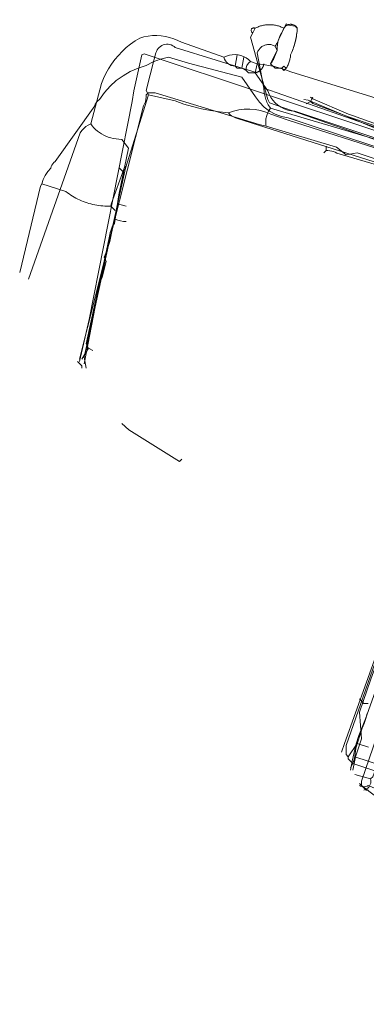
# Model space of a CAD drawing. Header units: inches. Extents: x 158416 to 160804, y 432611 to 437652.
# Tile 37 of 193: x 158416 to 158468, y 433233 to 433381. Entities that reach past the tile are written whole.
import ezdxf

# ---------------------------------------------------------------- set-up
doc = ezdxf.new("R2010")
doc.units = ezdxf.units.IN
doc.header["$MEASUREMENT"] = 0
doc.linetypes.add('COPIER_315', pattern=[0])
doc.linetypes.add('DASHDOT', pattern=[0])
for name, color, linetype in [('4.1-RIOOL-BESTAAND', 251, 'Continuous'), ('4.2-K&L-LAAGSPANNING', 10, 'Continuous'), ('4.2-K&L-LAGEDRUK GAS', 42, 'Continuous'), ('4.2-K&L-MIDDENSPANNING', 10, 'Continuous'), ('4.2-K&L-SIGNAAL KPN', 94, 'Continuous'), ('4.2-K&L-SIGNAAL UPC', 222, 'Continuous'), ('4.2-K&L-WATERLEIDING', 150, 'Continuous')]:
    doc.layers.add(name, color=color, linetype=linetype)

msp = doc.modelspace()

# ---------------------------------------------------------------- linework, layer by layer
at = {"layer": '4.1-RIOOL-BESTAAND', "linetype": 'COPIER_315', "lineweight": 0, "ltscale": 5}
for points in [[(158424.67, 433329.67, 0), (158426.12, 433335.97, 0), (158432.53, 433368.69, 0), (158432.8, 433370.31, 0), (158434, 433375.67, 0), (158434.33, 433375.83, 0), (158469.3, 433364.23, 0), (158497, 433354.67, 0), (158529.33, 433367.67, 0), (158529.97, 433368.06, 0), (158530.65, 433368.38, 0), (158531.37, 433368.6, 0), (158552.03, 433376.9, 0), (158568, 433383.33, 0)], [(158507, 433232.33, 0), (158502.67, 433238.33, 0), (158502.33, 433238.67, 0), (158501.67, 433239.33, 0), (158501.67, 433239.67, 0), (158501.1, 433239.82, 0), (158467, 433266, 0), (158467, 433266.67, 0), (158487.43, 433326.3, 0), (158495.33, 433349.33, 0), (158495.4, 433349.63, 0), (158496.88, 433353.7, 0), (158497, 433354.67, 0)]]:
    msp.add_polyline3d(points, dxfattribs=at)
at = {"layer": '4.2-K&L-LAAGSPANNING', "linetype": 'DASHDOT', "lineweight": 0, "ltscale": 2}
for points in [[(158455, 433373.67, 0), (158455.33, 433374, 0), (158455.67, 433373.67, 0), (158455.75, 433373.8, 0), (158455.82, 433373.93, 0), (158455.89, 433374.06, 0), (158455.95, 433374.2, 0), (158456.01, 433374.34, 0), (158456.07, 433374.48, 0), (158456.12, 433374.63, 0), (158456.17, 433374.77, 0), (158456.21, 433374.92, 0), (158456.24, 433375.07, 0), (158456.27, 433375.21, 0), (158456.3, 433375.36, 0), (158456.32, 433375.52, 0), (158456.33, 433375.67, 0), (158456.43, 433375.89, 0), (158456.53, 433376.11, 0), (158456.62, 433376.34, 0), (158456.7, 433376.57, 0), (158456.78, 433376.8, 0), (158456.86, 433377.03, 0), (158456.93, 433377.27, 0), (158456.99, 433377.5, 0), (158457.05, 433377.74, 0), (158457.11, 433377.98, 0), (158457.15, 433378.21, 0), (158457.2, 433378.45, 0), (158457.24, 433378.7, 0), (158457.27, 433378.94, 0), (158457.3, 433379.18, 0), (158457.32, 433379.42, 0), (158457.33, 433379.67, 0), (158457, 433380, 0), (158456.03, 433380.12, 0), (158455.67, 433380.33, 0), (158455, 433379, 0), (158454.57, 433378.03, 0), (158454.52, 433377.91, 0), (158454.47, 433377.79, 0), (158454.42, 433377.67, 0), (158454.36, 433377.55, 0), (158454.3, 433377.43, 0), (158454.23, 433377.32, 0), (158454.16, 433377.21, 0), (158454.08, 433377.1, 0), (158454, 433377, 0), (158454.33, 433376.33, 0), (158453.9, 433375.37, 0), (158453.86, 433375.24, 0), (158453.81, 433375.12, 0), (158453.75, 433375, 0), (158453.69, 433374.88, 0), (158453.63, 433374.77, 0), (158453.56, 433374.65, 0), (158453.49, 433374.54, 0), (158453.41, 433374.44, 0), (158453.33, 433374.33, 0), (158454, 433373.67, 0), (158455, 433373.67, 0), (158455.33, 433373.33, 0), (158455.67, 433373.67, 0)], [(158452.67, 433365, 0), (158452.64, 433365.18, 0), (158452.62, 433365.35, 0), (158452.61, 433365.53, 0), (158452.61, 433365.71, 0), (158452.62, 433365.88, 0), (158452.64, 433366.06, 0), (158452.67, 433366.23, 0), (158452.71, 433366.41, 0), (158452.76, 433366.58, 0), (158452.81, 433366.74, 0), (158452.88, 433366.91, 0), (158452.95, 433367.07, 0), (158453.04, 433367.23, 0), (158453.13, 433367.38, 0), (158453.23, 433367.53, 0), (158453.33, 433367.67, 0), (158453.21, 433367.84, 0), (158453.09, 433368.02, 0), (158452.99, 433368.21, 0), (158452.88, 433368.4, 0), (158452.79, 433368.59, 0), (158452.71, 433368.79, 0), (158452.63, 433368.99, 0), (158452.56, 433369.19, 0), (158452.5, 433369.4, 0), (158452.45, 433369.6, 0), (158452.41, 433369.81, 0), (158452.38, 433370.03, 0), (158452.35, 433370.24, 0), (158452.34, 433370.45, 0), (158452.33, 433370.67, 0), (158451.33, 433376, 0), (158451.38, 433376.12, 0), (158451.44, 433376.24, 0), (158451.5, 433376.35, 0), (158451.57, 433376.46, 0), (158451.65, 433376.56, 0), (158451.73, 433376.66, 0), (158451.83, 433376.75, 0), (158451.93, 433376.84, 0), (158452.03, 433376.92, 0), (158452.14, 433376.99, 0), (158452.25, 433377.05, 0), (158452.37, 433377.1, 0), (158452.49, 433377.15, 0), (158452.62, 433377.18, 0), (158452.74, 433377.21, 0), (158452.87, 433377.23, 0), (158453, 433377.24, 0), (158453.13, 433377.24, 0), (158453.26, 433377.23, 0), (158453.39, 433377.22, 0), (158453.52, 433377.19, 0), (158453.64, 433377.16, 0), (158453.77, 433377.11, 0), (158453.89, 433377.06, 0), (158454, 433377, 0)], [(158452.33, 433370.67, 0), (158478, 433361.67, 0)], [(158424.67, 433330, 0), (158434.27, 433368.03, 0), (158434.42, 433368.34, 0), (158434.53, 433368.66, 0), (158434.62, 433368.99, 0), (158434.66, 433369.33, 0), (158434.67, 433369.67, 0), (158435, 433370, 0), (158436, 433370, 0), (158451.63, 433365.23, 0), (158452.67, 433365, 0), (158463.23, 433361.85, 0), (158464.67, 433360.67, 0), (158466.33, 433361, 0), (158476.63, 433357.57, 0)], [(158453.33, 433367.67, 0), (158471.03, 433362.43, 0)], [(158464, 433271, 0), (158464.45, 433272.3, 0), (158472.67, 433295.33, 0), (158473.67, 433296, 0), (158474, 433296, 0)], [(158468, 433265.33, 0), (158467.67, 433265.33, 0), (158466.67, 433266.33, 0)]]:
    msp.add_polyline3d(points, dxfattribs=at)
at = {"layer": '4.2-K&L-LAGEDRUK GAS', "linetype": 'Continuous', "lineweight": 0, "ltscale": 15}
msp.add_line((158431.67, 433353), (158430.33, 433353.33), dxfattribs=at)
for points in [[(158459.33, 433368.67, 0), (158459.7, 433368.4, 0), (158465.03, 433366.4, 0), (158479.7, 433361.43, 0), (158486.97, 433359.22, 0), (158494.67, 433356.67, 0), (158496, 433356.67, 0), (158497.97, 433357.73, 0), (158513.03, 433365.22, 0), (158516.37, 433366.57, 0), (158516.8, 433366.7, 0), (158517.22, 433366.87, 0), (158517.63, 433367.07, 0), (158518.01, 433367.32, 0), (158518.37, 433367.6, 0), (158521.37, 433368.93, 0), (158539.3, 433376.4, 0), (158542, 433378, 0)], [(158458.67, 433368.33, 0), (158459.33, 433368.67, 0), (158459.67, 433369.33, 0)], [(158461.33, 433361, 0), (158461.67, 433361.33, 0), (158461.67, 433362, 0)], [(158499.67, 433349.33, 0), (158493.97, 433350.9, 0), (158493.72, 433351.03, 0), (158493.45, 433351.15, 0), (158493.18, 433351.23, 0), (158492.9, 433351.29, 0), (158492.62, 433351.33, 0), (158492.33, 433351.33, 0), (158492, 433351.33, 0), (158480.64, 433355.55, 0), (158480.07, 433355.68, 0), (158479.51, 433355.84, 0), (158478.96, 433356.03, 0), (158478.41, 433356.25, 0), (158477.88, 433356.5, 0), (158477.37, 433356.77, 0), (158463.3, 433360.93, 0), (158463.05, 433361.06, 0), (158462.78, 433361.17, 0), (158462.51, 433361.25, 0), (158462.23, 433361.3, 0), (158461.95, 433361.33, 0), (158461.67, 433361.33, 0)], [(158425.33, 433329.33, 0), (158427.55, 433340.7, 0), (158427.61, 433341.03, 0), (158427.69, 433341.36, 0), (158427.8, 433341.68, 0), (158427.92, 433341.99, 0), (158428.07, 433342.3, 0), (158428.67, 433344.67, 0), (158428.33, 433345.33, 0), (158428.67, 433346, 0), (158429.2, 433347.69, 0), (158430.33, 433353.33, 0), (158431.33, 433358, 0), (158430.67, 433358.67, 0)], [(158465.67, 433268.33, 0), (158466.1, 433270.3, 0), (158467, 433273, 0), (158466.67, 433277, 0), (158468.4, 433281.97, 0), (158470.1, 433286.63, 0), (158470.4, 433287.34, 0), (158470.64, 433288.07, 0), (158470.82, 433288.81, 0), (158470.94, 433289.57, 0), (158471, 433290.33, 0), (158471.33, 433290.67, 0), (158477.33, 433307.67, 0), (158477.43, 433308.3, 0), (158484.67, 433329.33, 0), (158485, 433330.33, 0), (158491.33, 433348.33, 0), (158491.67, 433348.67, 0), (158491.67, 433349.67, 0)], [(158440, 433315, 0), (158439.67, 433314.67, 0), (158432.06, 433319.41, 0), (158431, 433320.33, 0)]]:
    msp.add_polyline3d(points, dxfattribs=at)
at = {"layer": '4.2-K&L-MIDDENSPANNING', "linetype": 'Continuous', "lineweight": 0, "ltscale": 1.75}
msp.add_line((158468.33, 433267), (158466, 433267.67), dxfattribs=at)
for points in [[(158451, 433379.67, 0), (158450.94, 433379.7, 0), (158450.88, 433379.72, 0), (158450.82, 433379.73, 0), (158450.76, 433379.73, 0), (158450.7, 433379.71, 0), (158450.64, 433379.69, 0), (158450.58, 433379.66, 0), (158450.54, 433379.62, 0), (158450.49, 433379.57, 0), (158450.46, 433379.52, 0), (158450.44, 433379.46, 0), (158450.42, 433379.4, 0), (158450.42, 433379.34, 0), (158450.43, 433379.27, 0), (158450.45, 433379.21, 0), (158450.48, 433379.16, 0), (158450.51, 433379.11, 0), (158450.56, 433379.06, 0), (158450.61, 433379.03, 0), (158450.67, 433379, 0), (158450.33, 433378.33, 0), (158452.9, 433368.97, 0), (158453.17, 433368.5, 0), (158483.03, 433358.1, 0)], [(158455, 433373.67, 0), (158455.33, 433374, 0), (158455.67, 433373.67, 0), (158455.75, 433373.8, 0), (158455.82, 433373.93, 0), (158455.89, 433374.06, 0), (158455.95, 433374.2, 0), (158456.01, 433374.34, 0), (158456.07, 433374.48, 0), (158456.12, 433374.63, 0), (158456.17, 433374.77, 0), (158456.21, 433374.92, 0), (158456.24, 433375.07, 0), (158456.27, 433375.21, 0), (158456.3, 433375.36, 0), (158456.32, 433375.52, 0), (158456.33, 433375.67, 0), (158456.43, 433375.88, 0), (158456.52, 433376.09, 0), (158456.6, 433376.3, 0), (158456.69, 433376.52, 0), (158456.76, 433376.74, 0), (158456.83, 433376.95, 0), (158456.9, 433377.17, 0), (158456.97, 433377.4, 0), (158457.02, 433377.62, 0), (158457.08, 433377.84, 0), (158457.13, 433378.07, 0), (158457.17, 433378.29, 0), (158457.21, 433378.52, 0), (158457.24, 433378.75, 0), (158457.27, 433378.98, 0), (158457.3, 433379.21, 0), (158457.32, 433379.44, 0), (158457.33, 433379.67, 0), (158457.3, 433379.73, 0), (158457.25, 433379.8, 0), (158457.21, 433379.86, 0), (158457.16, 433379.92, 0), (158457.1, 433379.97, 0), (158457.05, 433380.02, 0), (158456.98, 433380.07, 0), (158456.92, 433380.11, 0), (158456.85, 433380.15, 0), (158456.78, 433380.19, 0), (158456.71, 433380.21, 0), (158456.64, 433380.24, 0), (158456.56, 433380.26, 0), (158456.49, 433380.27, 0), (158456.41, 433380.28, 0), (158456.33, 433380.28, 0), (158456.26, 433380.28, 0), (158456.18, 433380.27, 0), (158456.1, 433380.26, 0), (158456.03, 433380.24, 0), (158455.96, 433380.21, 0), (158455.88, 433380.19, 0), (158455.81, 433380.15, 0), (158455.75, 433380.11, 0), (158455.68, 433380.07, 0), (158455.62, 433380.02, 0), (158455.56, 433379.97, 0), (158455.51, 433379.92, 0), (158455.46, 433379.86, 0), (158455.41, 433379.8, 0), (158455.37, 433379.73, 0), (158455.33, 433379.67, 0), (158455.2, 433379.74, 0), (158455.06, 433379.8, 0), (158454.93, 433379.86, 0), (158454.79, 433379.92, 0), (158454.65, 433379.97, 0), (158454.5, 433380.02, 0), (158454.36, 433380.06, 0), (158454.21, 433380.1, 0), (158454.06, 433380.13, 0), (158453.92, 433380.16, 0), (158453.77, 433380.18, 0), (158453.62, 433380.2, 0), (158453.47, 433380.21, 0), (158453.32, 433380.22, 0), (158453.17, 433380.22, 0), (158453.02, 433380.22, 0), (158452.87, 433380.21, 0), (158452.72, 433380.2, 0), (158452.57, 433380.18, 0), (158452.42, 433380.16, 0), (158452.27, 433380.13, 0), (158452.12, 433380.1, 0), (158451.98, 433380.06, 0), (158451.83, 433380.02, 0), (158451.69, 433379.97, 0), (158451.55, 433379.92, 0), (158451.41, 433379.86, 0), (158451.27, 433379.8, 0), (158451.13, 433379.74, 0), (158451, 433379.67, 0), (158450.67, 433379, 0)], [(158455.67, 433373.67, 0), (158455.33, 433373.33, 0), (158455, 433373.67, 0), (158454, 433373.67, 0), (158453.33, 433374.33, 0), (158454.1, 433375.97, 0), (158454.33, 433376.33, 0), (158454.33, 433376.48, 0), (158454.32, 433376.63, 0), (158454.33, 433376.77, 0), (158454.33, 433376.92, 0), (158454.35, 433377.07, 0), (158454.36, 433377.21, 0), (158454.38, 433377.36, 0), (158454.41, 433377.5, 0), (158454.44, 433377.65, 0), (158454.48, 433377.79, 0), (158454.52, 433377.93, 0), (158454.56, 433378.07, 0), (158454.61, 433378.21, 0), (158454.67, 433378.35, 0), (158454.72, 433378.48, 0), (158454.79, 433378.61, 0), (158454.85, 433378.75, 0), (158454.92, 433378.87, 0), (158455, 433379, 0), (158455.33, 433379.67, 0)], [(158467.33, 433265.33, 0), (158467.54, 433265.39, 0), (158467.74, 433265.49, 0), (158467.92, 433265.61, 0), (158468.08, 433265.77, 0), (158468.2, 433265.94, 0), (158468.3, 433266.14, 0), (158468.36, 433266.35, 0), (158468.39, 433266.57, 0), (158468.38, 433266.79, 0), (158468.33, 433267, 0), (158468.67, 433267.33, 0), (158498.67, 433348.33, 0)], [(158465.33, 433268.33, 0), (158465.57, 433269.65, 0), (158465.86, 433270.96, 0), (158466.2, 433272.25, 0), (158466.6, 433273.53, 0), (158467.06, 433274.79, 0), (158467.57, 433276.03, 0), (158471.73, 433287.63, 0)]]:
    msp.add_polyline3d(points, dxfattribs=at)
at = {"layer": '4.2-K&L-SIGNAAL KPN', "linetype": 'Continuous', "lineweight": 0, "ltscale": 1.75}
for points in [[(158425.67, 433328.67, 0), (158425.33, 433330.33, 0), (158428.21, 433343.36, 0), (158428.46, 433344.64, 0), (158431.57, 433358.7, 0), (158435, 433369.67, 0), (158434.67, 433370.33, 0), (158435.88, 433375.03, 0), (158436.12, 433375.97, 0), (158436.19, 433376.2, 0), (158436.3, 433376.42, 0), (158436.44, 433376.63, 0), (158436.6, 433376.81, 0), (158436.79, 433376.96, 0), (158437, 433377.09, 0), (158437.22, 433377.19, 0), (158437.46, 433377.25, 0), (158437.7, 433377.28, 0), (158437.95, 433377.28, 0), (158438.19, 433377.24, 0), (158438.42, 433377.17, 0), (158438.65, 433377.06, 0), (158438.85, 433376.93, 0), (158439.03, 433376.77, 0), (158451.33, 433373, 0)], [(158435, 433369.67, 0), (158439.03, 433368.77, 0), (158440.32, 433368.31, 0), (158441.63, 433367.92, 0), (158442.95, 433367.59, 0), (158444.29, 433367.33, 0), (158445.64, 433367.13, 0), (158447, 433367, 0), (158447.78, 433367.26, 0), (158448.58, 433367.44, 0), (158449.39, 433367.53, 0), (158450.21, 433367.55, 0), (158451.02, 433367.47, 0), (158451.83, 433367.32, 0), (158452.61, 433367.08, 0), (158453.37, 433366.77, 0), (158455.97, 433365.9, 0), (158486.7, 433356.07, 0)], [(158458.33, 433369, 0), (158458.97, 433368.9, 0), (158469.97, 433364.27, 0)], [(158499, 433349.67, 0), (158498.29, 433350.02, 0), (158497.57, 433350.35, 0), (158496.83, 433350.64, 0), (158496.08, 433350.91, 0), (158495.32, 433351.15, 0), (158494.56, 433351.35, 0), (158493.78, 433351.52, 0), (158493, 433351.67, 0), (158488.67, 433353.67, 0), (158487.36, 433353.79, 0), (158448.36, 433366.12, 0), (158448.05, 433366.23, 0), (158447.76, 433366.38, 0), (158447.48, 433366.56, 0), (158447.23, 433366.76, 0), (158447, 433367, 0)], [(158470, 433268, 0), (158468.97, 433268.23, 0), (158465.67, 433269.33, 0), (158465, 433270, 0), (158465, 433270.33, 0), (158464.67, 433270.67, 0), (158464.67, 433272, 0), (158483.9, 433327.03, 0), (158484.33, 433329, 0), (158492.33, 433349.33, 0), (158492.31, 433349.75, 0), (158492.34, 433350.16, 0), (158492.43, 433350.57, 0), (158492.57, 433350.96, 0), (158492.76, 433351.33, 0), (158493, 433351.67, 0)], [(158465, 433270.33, 0), (158466.33, 433272.33, 0), (158468.03, 433271.77, 0)]]:
    msp.add_polyline3d(points, dxfattribs=at)
at = {"layer": '4.2-K&L-SIGNAAL UPC', "linetype": 'Continuous', "lineweight": 0, "ltscale": 1.75}
for p, q in [((158448, 433374), (158448.33, 433375.67)), ((158449, 433373.67), (158449.33, 433375.33)), ((158426.67, 433331.33), (158426, 433331.67)), ((158470, 433269), (158466, 433270.33))]:
    msp.add_line(p, q, dxfattribs=at)
for points in [[(158417, 433342, 0), (158424.77, 433363.97, 0), (158425, 433364.32, 0), (158425.28, 433364.64, 0), (158425.59, 433364.92, 0), (158425.95, 433365.15, 0), (158426.33, 433365.33, 0), (158427.93, 433371.37, 0), (158428.24, 433372.14, 0), (158428.6, 433372.89, 0), (158429, 433373.61, 0), (158429.45, 433374.31, 0), (158429.95, 433374.97, 0), (158430.48, 433375.61, 0), (158431.05, 433376.21, 0), (158431.66, 433376.77, 0), (158432.31, 433377.29, 0), (158432.99, 433377.77, 0), (158433.69, 433378.21, 0), (158434.32, 433378.38, 0), (158434.95, 433378.5, 0), (158435.6, 433378.57, 0), (158436.25, 433378.59, 0), (158436.9, 433378.55, 0), (158437.54, 433378.46, 0), (158438.17, 433378.31, 0), (158438.79, 433378.11, 0), (158439.39, 433377.86, 0), (158439.97, 433377.57, 0), (158446.33, 433375.33, 0), (158446.73, 433375.51, 0), (158447.15, 433375.64, 0), (158447.58, 433375.71, 0), (158448.01, 433375.73, 0), (158448.45, 433375.68, 0), (158448.87, 433375.58, 0), (158449.28, 433375.43, 0), (158449.66, 433375.22, 0), (158450.02, 433374.97, 0), (158450.33, 433374.67, 0), (158451.33, 433374.33, 0), (158452.2, 433374.25, 0), (158453.05, 433374.11, 0), (158453.9, 433373.93, 0), (158454.73, 433373.71, 0), (158455.56, 433373.43, 0), (158456.36, 433373.12, 0), (158476.63, 433366.9, 0)], [(158446.33, 433375.33, 0), (158446.42, 433375.06, 0), (158446.56, 433374.81, 0), (158446.73, 433374.58, 0), (158446.94, 433374.38, 0), (158447.18, 433374.22, 0), (158447.44, 433374.1, 0), (158447.71, 433374.03, 0), (158448, 433374, 0), (158448.33, 433373.67, 0), (158449, 433373.67, 0), (158449.67, 433373.33, 0), (158450, 433373, 0), (158451, 433373, 0), (158452.9, 433370.3, 0), (158453.1, 433369.79, 0), (158453.35, 433369.31, 0), (158453.67, 433368.87, 0), (158454.03, 433368.47, 0), (158454.44, 433368.12, 0), (158454.9, 433367.82, 0), (158455.38, 433367.58, 0), (158455.9, 433367.4, 0), (158456.43, 433367.28, 0), (158456.97, 433367.23, 0), (158471.67, 433362.33, 0)], [(158451.33, 433374.33, 0), (158451, 433373, 0), (158451.04, 433373.01, 0), (158451.08, 433373.02, 0), (158451.12, 433373.03, 0), (158451.16, 433373.04, 0), (158451.2, 433373.05, 0), (158451.24, 433373.06, 0), (158451.28, 433373.07, 0), (158451.32, 433373.09, 0), (158451.35, 433373.1, 0), (158451.39, 433373.12, 0), (158451.43, 433373.14, 0), (158451.47, 433373.15, 0), (158451.5, 433373.17, 0), (158451.54, 433373.19, 0), (158451.57, 433373.21, 0), (158451.61, 433373.24, 0), (158451.64, 433373.26, 0), (158451.68, 433373.28, 0), (158451.71, 433373.31, 0), (158451.74, 433373.33, 0), (158451.77, 433373.36, 0), (158451.8, 433373.38, 0), (158451.83, 433373.41, 0), (158451.86, 433373.44, 0), (158451.89, 433373.47, 0), (158451.92, 433373.5, 0), (158451.95, 433373.53, 0), (158451.98, 433373.56, 0), (158452, 433373.59, 0), (158452.03, 433373.63, 0), (158452.05, 433373.66, 0), (158452.07, 433373.69, 0), (158452.1, 433373.73, 0), (158452.12, 433373.76, 0), (158452.14, 433373.8, 0), (158452.16, 433373.83, 0), (158452.18, 433373.87, 0), (158452.2, 433373.9, 0), (158452.21, 433373.94, 0), (158452.23, 433373.98, 0), (158452.25, 433374.02, 0), (158452.26, 433374.06, 0), (158452.27, 433374.09, 0), (158452.29, 433374.13, 0), (158452.3, 433374.17, 0), (158452.31, 433374.21, 0), (158452.32, 433374.25, 0), (158452.33, 433374.29, 0), (158452.33, 433374.33, 0)], [(158459.33, 433369.33, 0), (158459.7, 433369.07, 0), (158465.03, 433366.77, 0), (158465.63, 433366.57, 0), (158492.33, 433357, 0), (158494, 433357, 0), (158499.3, 433359.73, 0), (158499.45, 433359.82, 0), (158499.59, 433359.92, 0), (158499.72, 433360.04, 0), (158499.82, 433360.18, 0), (158499.9, 433360.33, 0), (158499.96, 433360.5, 0), (158500, 433360.67, 0)], [(158425, 433330, 0), (158426, 433331.67, 0), (158425.67, 433332.33, 0), (158428.87, 433347.03, 0), (158429.22, 433348.7, 0), (158429.26, 433349, 0), (158429.34, 433349.29, 0), (158429.44, 433349.58, 0), (158429.57, 433349.86, 0), (158429.72, 433350.12, 0), (158429.9, 433350.37, 0), (158430, 433351, 0), (158430.54, 433354.69, 0), (158432, 433361.67, 0), (158431, 433363, 0), (158429.69, 433363.13, 0), (158429.33, 433363.22, 0), (158428.97, 433363.33, 0), (158428.62, 433363.47, 0), (158428.29, 433363.63, 0), (158427.96, 433363.81, 0), (158427.65, 433364.02, 0), (158427.35, 433364.24, 0), (158427.07, 433364.49, 0), (158426.8, 433364.75, 0), (158426.56, 433365.03, 0), (158426.33, 433365.33, 0)], [(158468, 433278.33, 0), (158467.33, 433278.33, 0), (158466.67, 433279, 0)], [(158465.33, 433268.67, 0), (158465.61, 433269.2, 0), (158465.84, 433269.76, 0), (158466, 433270.33, 0), (158466.13, 433271.64, 0), (158467.1, 433274.63, 0), (158467.39, 433275.34, 0), (158467.62, 433276.07, 0), (158467.81, 433276.82, 0)]]:
    msp.add_polyline3d(points, dxfattribs=at)
for centre, radius, start, end in [((158450.89, 433373.56), 1.24, 116.5667, 190.3074), ((158431.68, 433355.05), 4.38, 247.5104, 269.8617)]:
    msp.add_arc(centre, radius, start, end, dxfattribs=at)
at = {"layer": '4.2-K&L-WATERLEIDING', "linetype": 'Continuous', "lineweight": 0, "ltscale": 2}
for points in [[(158415.67, 433343, 0), (158418.78, 433355.97, 0), (158419, 433356.33, 0), (158419.2, 433356.99, 0), (158419.49, 433357.6, 0), (158419.87, 433358.17, 0), (158420.33, 433358.67, 0), (158420.4, 433358.91, 0), (158420.5, 433359.13, 0), (158420.63, 433359.34, 0), (158420.8, 433359.52, 0), (158421, 433359.67, 0), (158426.93, 433368.03, 0), (158427.02, 433368.27, 0), (158427.14, 433368.48, 0), (158427.29, 433368.68, 0), (158427.46, 433368.86, 0), (158427.67, 433369, 0), (158428.39, 433370.03, 0), (158429.23, 433370.97, 0), (158430.16, 433371.82, 0), (158431.18, 433372.56, 0), (158432.27, 433373.19, 0), (158433.43, 433373.69, 0), (158434.63, 433374.07, 0), (158435.7, 433374.62, 0), (158436.83, 433375.04, 0), (158438, 433375.33, 0), (158441.03, 433374.43, 0), (158449, 433372.33, 0), (158451.08, 433369.38, 0), (158451.66, 433368.57, 0), (158452.36, 433367.85, 0), (158453.16, 433367.25, 0), (158454.04, 433366.77, 0), (158454.98, 433366.43, 0), (158455.97, 433366.23, 0), (158458.97, 433365.23, 0), (158493.7, 433353.78, 0)], [(158429.33, 433353, 0), (158429.4, 433353.3, 0), (158431.33, 433358.67, 0), (158431.67, 433359, 0)], [(158430, 433352.33, 0), (158429.33, 433353, 0), (158429.03, 433352.99, 0), (158428.73, 433352.99, 0), (158428.43, 433353, 0), (158428.13, 433353.02, 0), (158427.83, 433353.05, 0), (158427.53, 433353.09, 0), (158427.24, 433353.13, 0), (158426.94, 433353.19, 0), (158426.65, 433353.25, 0), (158426.35, 433353.32, 0), (158426.06, 433353.4, 0), (158425.78, 433353.49, 0), (158425.49, 433353.58, 0), (158425.21, 433353.69, 0), (158424.93, 433353.8, 0), (158424.65, 433353.92, 0), (158424.38, 433354.05, 0), (158424.11, 433354.19, 0), (158423.85, 433354.33, 0), (158423.59, 433354.48, 0), (158423.33, 433354.64, 0), (158423.08, 433354.81, 0), (158422.84, 433354.98, 0), (158422.6, 433355.16, 0), (158419, 433356.33, 0)], [(158425, 433328.67, 0), (158425, 433329, 0), (158424.33, 433329.67, 0)], [(158517, 433220.33, 0), (158502.67, 433238, 0), (158502.33, 433238, 0), (158487, 433254, 0), (158480, 433261, 0), (158470.63, 433264.9, 0), (158468, 433266, 0), (158467.82, 433265.91, 0), (158467.63, 433265.84, 0), (158467.43, 433265.81, 0), (158467.23, 433265.81, 0), (158467.03, 433265.84, 0), (158466.84, 433265.91, 0), (158466.67, 433266, 0)]]:
    msp.add_polyline3d(points, dxfattribs=at)

doc.saveas('drawing.dxf')
